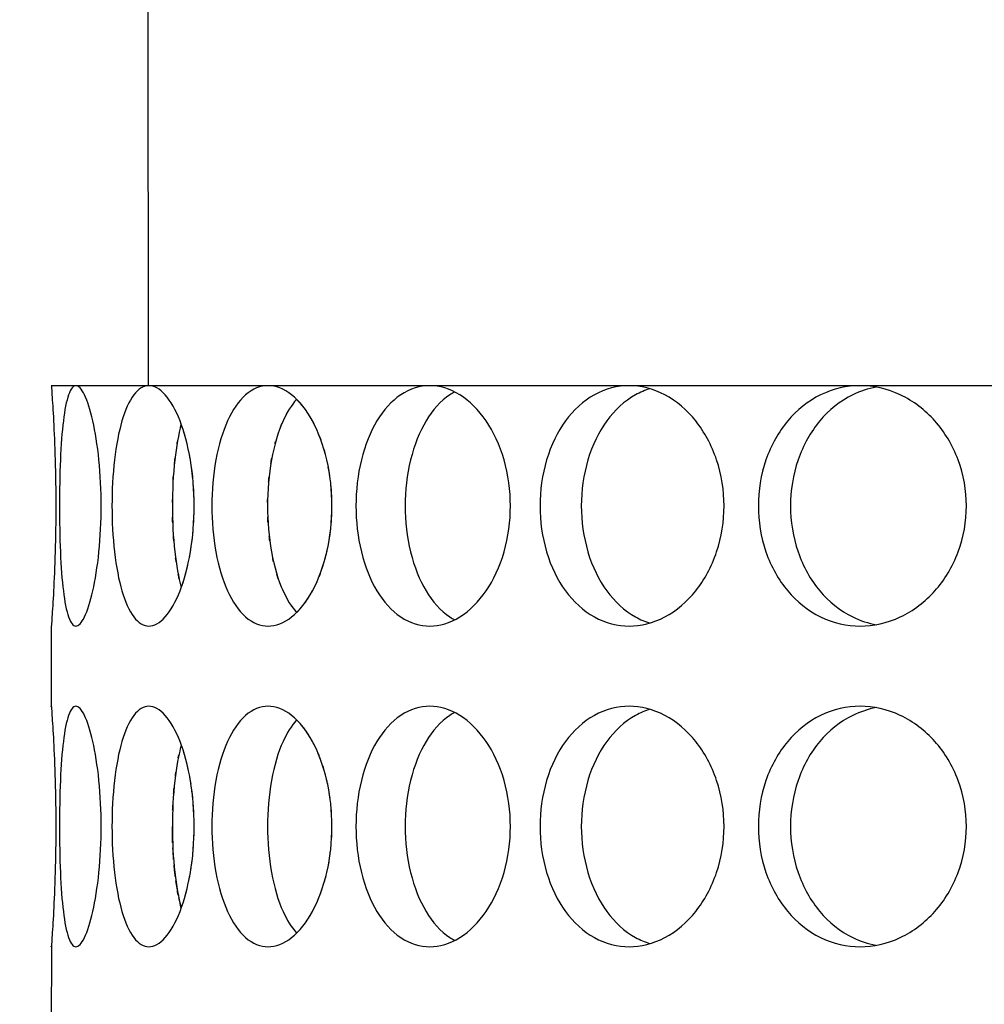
# Model space of a CAD drawing. Header units: millimetres. Extents: x 18 to 610, y -123 to 280.
# Tile 33 of 87: x 168.25 to 171.26, y 117.56 to 120.63. Entities that reach past the tile are written whole.
import ezdxf

# ---------------------------------------------------------------- set-up
doc = ezdxf.new("R2010")
doc.units = ezdxf.units.MM
doc.linetypes.add('SOLID', pattern=[0])
doc.styles.add('Arial', font='Arial.ttf', dxfattribs={"height": 5})
doc.dimstyles.get("Standard").update_dxf_attribs({"dimtxt": 5, "dimasz": 5, "dimexe": 0.18, "dimexo": 0.0625, "dimgap": 0.09, "dimtad": 0, "dimtih": 1, "dimtoh": 1, "dimdec": 4, "dimzin": 0, "dimdsep": 46, "dimtxsty": 'Arial', "dimcen": 0.09, "dimadec": 0, "dimazin": 0, "dimtfac": 1, "dimtdec": 4, "dimtofl": 0, "dimtmove": 0, "dimatfit": 3, "dimfxl": 0, "dimtolj": 1, "dimtzin": 0, "dimarcsym": 0})

# ---------------------------------------------------------------- blocks, each defined once
blk = doc.blocks.new('*D12')
at = {"color": 0, "lineweight": -2}
for p, q in [((161.3974, 270.3856), (53.8673, 270.3856)), ((55.2673, 59.0856), (55.2673, 265.3856)), ((173.3974, 54.0856), (53.8673, 54.0856))]:
    blk.add_line(p, q, dxfattribs=at)
at = {"color": 0}
for points in [[(56.1006, 265.3856), (54.4339, 265.3856), (55.2673, 270.3856)], [(54.4339, 59.0856), (56.1006, 59.0856), (55.2673, 54.0856)]]:
    blk.add_solid(points, dxfattribs=at)
at = {"layer": 'Defpoints', "color": 0}
for p in [(55.2673, 270.3856), (161.3974, 270.3856), (173.3974, 54.0856)]:
    blk.add_point(p, dxfattribs=at)
at = {"color": 0, "lineweight": 9, "insert": (50.2148, 162.2356), "char_height": 5, "attachment_point": 5, "rotation": 90, "style": 'Arial'}
blk.add_mtext('\\A1;216.3', dxfattribs=at)
blk = doc.blocks.new('BlockOfViews_6')
at = {"linetype": 'SOLID', "lineweight": 30}
for p, q in [((168.6474, 121.3856, 35.475), (168.65, 119.4856, 35.6321)), ((168.3474, 118.7356, 35.4741), (168.3477, 118.7356, 35.4741)), ((168.3474, 118.7356, 35.4741), (168.3474, 118.4856, 35.4705)), ((168.3475, 117.7359, 35.46), (168.3474, 117.4856, 35.4705))]:
    blk.add_line(p, q, dxfattribs=at)
at = {"linetype": 'SOLID', "lineweight": 30, "extrusion": (0, 0, -1)}
blk.add_circle((-173.3974, 121.7856, -101.725), 39, dxfattribs=at)
at = {"linetype": 'SOLID', "lineweight": 30}
blk.add_circle((173.3974, 121.7856, 99.225), 36.115, dxfattribs=at)
at = {"linetype": 'SOLID', "lineweight": 9, "extrusion": (0, 0, -1)}
blk.add_arc((-173.3974, 121.7856, -99.225), 37.59, 265, 175, dxfattribs=at)
at = {"linetype": 'SOLID', "lineweight": 30, "extrusion": (0, 0, -1)}
blk.add_arc((-173.3974, 121.7856, -56.71), 27.1, 119.86988, 60.13012, dxfattribs=at)
at = {"linetype": 'SOLID', "lineweight": 30, "extrusion": (0, -1, 0)}
for start, end in [(170, 180), (160, 170), (150, 160), (140, 150), (130, 140), (120, 130), (110, 120)]:
    blk.add_arc((173.3974, 35.475, -119.4856), 5.05, start, end, dxfattribs=at)
at = {"linetype": 'SOLID', "lineweight": 30}
for points, knots in [([(168.3474, 119.4856, 35.475), (168.3474, 119.4856, 35.5221), (168.3482, 119.4762, 35.5723), (168.3508, 119.4379, 35.6647), (168.3527, 119.4091, 35.7069), (168.3562, 119.3425, 35.7735), (168.358, 119.3003, 35.8023), (168.3607, 119.208, 35.8406), (168.3614, 119.1577, 35.85), (168.3614, 119.0635, 35.85), (168.3607, 119.0133, 35.8406), (168.358, 118.9209, 35.8023), (168.3562, 118.8787, 35.7735), (168.3527, 118.8122, 35.7069), (168.3508, 118.7833, 35.6647), (168.3482, 118.745, 35.5723), (168.3474, 118.7356, 35.5221), (168.3474, 118.7356, 35.4747), (168.3474, 118.7356, 35.4744), (168.3474, 118.7356, 35.4741)], [0.565253, 0.565253, 0.565253, 0.565253, 0.706567, 0.706567, 0.84788, 0.84788, 0.989193, 0.989193, 1.130507, 1.130507, 1.27182, 1.27182, 1.413133, 1.413133, 1.554447, 1.554447, 1.69576, 1.69576, 1.69671, 1.69671, 1.69671, 1.69671]), ([(168.4242, 119.4856, 36.3519), (168.4323, 119.4856, 36.3983), (168.4418, 119.4762, 36.4477), (168.4604, 119.4379, 36.5382), (168.4696, 119.4091, 36.5794), (168.4846, 119.3425, 36.6443), (168.4914, 119.3003, 36.6724), (168.5007, 119.208, 36.7097), (168.503, 119.1577, 36.7188), (168.503, 119.0635, 36.7188), (168.5007, 119.0133, 36.7097), (168.4914, 118.9209, 36.6724), (168.4846, 118.8787, 36.6443), (168.4696, 118.8122, 36.5794), (168.4604, 118.7833, 36.5382), (168.4418, 118.745, 36.4477), (168.4323, 118.7356, 36.3983), (168.416, 118.7356, 36.3055), (168.408, 118.745, 36.2559), (168.3945, 118.7833, 36.1645), (168.389, 118.8122, 36.1227), (168.3809, 118.8787, 36.0565), (168.3777, 118.9209, 36.0278), (168.3737, 119.0133, 35.9896), (168.3728, 119.0635, 35.9802), (168.3728, 119.1106, 35.9802), (168.3728, 119.1577, 35.9802), (168.3737, 119.208, 35.9896), (168.3777, 119.3003, 36.0278), (168.3809, 119.3425, 36.0565), (168.389, 119.4091, 36.1227), (168.3945, 119.4379, 36.1645), (168.408, 119.4762, 36.2559), (168.416, 119.4856, 36.3055), (168.4242, 119.4856, 36.3519)], [0.565253, 0.565253, 0.565253, 0.565253, 0.706567, 0.706567, 0.84788, 0.84788, 0.989193, 0.989193, 1.130507, 1.130507, 1.27182, 1.27182, 1.413133, 1.413133, 1.554447, 1.554447, 1.69576, 1.69576, 1.837073, 1.837073, 1.978386, 1.978386, 2.1197, 2.1197, 2.261013, 2.261013, 2.261013, 2.402327, 2.402327, 2.54364, 2.54364, 2.684953, 2.684953, 2.826266, 2.826266, 2.826266, 2.826266]), ([(168.652, 119.4856, 37.2022), (168.6681, 119.4856, 37.2465), (168.686, 119.4762, 37.2934), (168.72, 119.4379, 37.3793), (168.7362, 119.4091, 37.4183), (168.7623, 119.3425, 37.4797), (168.7739, 119.3003, 37.5062), (168.7894, 119.208, 37.5412), (168.7933, 119.1577, 37.5498), (168.7933, 119.0635, 37.5498), (168.7894, 119.0133, 37.5412), (168.7739, 118.9209, 37.5062), (168.7623, 118.8787, 37.4797), (168.7362, 118.8122, 37.4183), (168.72, 118.7833, 37.3793), (168.686, 118.745, 37.2934), (168.6681, 118.7356, 37.2465), (168.6359, 118.7356, 37.1579), (168.6194, 118.745, 37.1105), (168.5903, 118.7833, 37.0228), (168.5776, 118.8122, 36.9825), (168.5581, 118.8787, 36.9188), (168.55, 118.9209, 36.891), (168.5394, 119.0133, 36.8542), (168.5368, 119.0635, 36.8451), (168.5368, 119.1106, 36.8451), (168.5368, 119.1577, 36.8451), (168.5394, 119.208, 36.8542), (168.55, 119.3003, 36.891), (168.5581, 119.3425, 36.9188), (168.5776, 119.4091, 36.9825), (168.5903, 119.4379, 37.0228), (168.6194, 119.4762, 37.1105), (168.6359, 119.4856, 37.1579), (168.652, 119.4856, 37.2022)], [0.565253, 0.565253, 0.565253, 0.565253, 0.706567, 0.706567, 0.84788, 0.84788, 0.989193, 0.989193, 1.130507, 1.130507, 1.27182, 1.27182, 1.413133, 1.413133, 1.554447, 1.554447, 1.69576, 1.69576, 1.837073, 1.837073, 1.978386, 1.978386, 2.1197, 2.1197, 2.261013, 2.261013, 2.261013, 2.402327, 2.402327, 2.54364, 2.54364, 2.684953, 2.684953, 2.826266, 2.826266, 2.826266, 2.826266]), ([(169.024, 119.4856, 38), (169.0476, 119.4856, 38.0408), (169.0733, 119.4762, 38.0839), (169.1218, 119.4379, 38.1626), (169.1445, 119.4091, 38.1982), (169.1808, 119.3425, 38.2541), (169.1968, 119.3003, 38.2782), (169.2182, 119.208, 38.31), (169.2236, 119.1577, 38.3178), (169.2236, 119.0635, 38.3178), (169.2182, 119.0133, 38.31), (169.1968, 118.9209, 38.2782), (169.1808, 118.8787, 38.2541), (169.1445, 118.8122, 38.1982), (169.1218, 118.7833, 38.1626), (169.0733, 118.745, 38.0839), (169.0476, 118.7356, 38.0408), (169.0005, 118.7356, 37.9592), (168.976, 118.745, 37.9153), (168.9321, 118.7833, 37.834), (168.9126, 118.8122, 37.7966), (168.8823, 118.8787, 37.7372), (168.8695, 118.9209, 37.7113), (168.8527, 119.0133, 37.6768), (168.8486, 119.0635, 37.6683), (168.8486, 119.1106, 37.6683), (168.8486, 119.1577, 37.6683), (168.8527, 119.208, 37.6768), (168.8695, 119.3003, 37.7113), (168.8823, 119.3425, 37.7372), (168.9126, 119.4091, 37.7966), (168.9321, 119.4379, 37.834), (168.976, 119.4762, 37.9153), (169.0005, 119.4856, 37.9592), (169.024, 119.4856, 38)], [0.565253, 0.565253, 0.565253, 0.565253, 0.706567, 0.706567, 0.84788, 0.84788, 0.989193, 0.989193, 1.130507, 1.130507, 1.27182, 1.27182, 1.413133, 1.413133, 1.554447, 1.554447, 1.69576, 1.69576, 1.837073, 1.837073, 1.978386, 1.978386, 2.1197, 2.1197, 2.261013, 2.261013, 2.261013, 2.402327, 2.402327, 2.54364, 2.54364, 2.684953, 2.684953, 2.826266, 2.826266, 2.826266, 2.826266]), ([(169.5289, 119.4856, 38.7211), (169.5592, 119.4856, 38.7572), (169.592, 119.4762, 38.7952), (169.6534, 119.4379, 38.8643), (169.682, 119.4091, 38.8954), (169.7274, 119.3425, 38.9441), (169.7474, 119.3003, 38.965), (169.774, 119.208, 38.9926), (169.7806, 119.1577, 38.9994), (169.7806, 119.0635, 38.9994), (169.774, 119.0133, 38.9926), (169.7474, 118.9209, 38.965), (169.7274, 118.8787, 38.9441), (169.682, 118.8122, 38.8954), (169.6534, 118.7833, 38.8643), (169.592, 118.745, 38.7952), (169.5592, 118.7356, 38.7572), (169.4986, 118.7356, 38.685), (169.4669, 118.745, 38.6461), (169.4095, 118.7833, 38.5736), (169.3839, 118.8122, 38.5401), (169.3437, 118.8787, 38.4869), (169.3266, 118.9209, 38.4635), (169.304, 119.0133, 38.4325), (169.2985, 119.0635, 38.4249), (169.2985, 119.1106, 38.4249), (169.2985, 119.1577, 38.4249), (169.304, 119.208, 38.4325), (169.3266, 119.3003, 38.4635), (169.3437, 119.3425, 38.4869), (169.3839, 119.4091, 38.5401), (169.4095, 119.4379, 38.5736), (169.4669, 119.4762, 38.6461), (169.4986, 119.4856, 38.685), (169.5289, 119.4856, 38.7211)], [0.565253, 0.565253, 0.565253, 0.565253, 0.706567, 0.706567, 0.84788, 0.84788, 0.989193, 0.989193, 1.130507, 1.130507, 1.27182, 1.27182, 1.413133, 1.413133, 1.554447, 1.554447, 1.69576, 1.69576, 1.837073, 1.837073, 1.978386, 1.978386, 2.1197, 2.1197, 2.261013, 2.261013, 2.261013, 2.402327, 2.402327, 2.54364, 2.54364, 2.684953, 2.684953, 2.826266, 2.826266, 2.826266, 2.826266]), ([(170.1514, 119.4856, 39.3435), (170.1874, 119.4856, 39.3738), (170.2264, 119.4762, 39.4055), (170.2989, 119.4379, 39.4629), (170.3323, 119.4091, 39.4886), (170.3856, 119.3425, 39.5287), (170.4089, 119.3003, 39.5458), (170.4399, 119.208, 39.5684), (170.4476, 119.1577, 39.5739), (170.4476, 119.0635, 39.5739), (170.4399, 119.0133, 39.5684), (170.4089, 118.9209, 39.5458), (170.3856, 118.8787, 39.5287), (170.3323, 118.8122, 39.4886), (170.2989, 118.7833, 39.4629), (170.2264, 118.745, 39.4055), (170.1874, 118.7356, 39.3738), (170.1153, 118.7356, 39.3133), (170.0773, 118.745, 39.2804), (170.0082, 118.7833, 39.219), (169.9771, 118.8122, 39.1905), (169.9283, 118.8787, 39.145), (169.9074, 118.9209, 39.125), (169.8798, 119.0133, 39.0984), (169.8731, 119.0635, 39.0918), (169.8731, 119.1106, 39.0918), (169.8731, 119.1577, 39.0918), (169.8798, 119.208, 39.0984), (169.9074, 119.3003, 39.125), (169.9283, 119.3425, 39.145), (169.9771, 119.4091, 39.1905), (170.0082, 119.4379, 39.219), (170.0773, 119.4762, 39.2804), (170.1153, 119.4856, 39.3133), (170.1514, 119.4856, 39.3435)], [0.565253, 0.565253, 0.565253, 0.565253, 0.706567, 0.706567, 0.84788, 0.84788, 0.989193, 0.989193, 1.130507, 1.130507, 1.27182, 1.27182, 1.413133, 1.413133, 1.554447, 1.554447, 1.69576, 1.69576, 1.837073, 1.837073, 1.978386, 1.978386, 2.1197, 2.1197, 2.261013, 2.261013, 2.261013, 2.402327, 2.402327, 2.54364, 2.54364, 2.684953, 2.684953, 2.826266, 2.826266, 2.826266, 2.826266]), ([(170.8724, 119.4856, 39.8484), (170.9132, 119.4856, 39.872), (170.9571, 119.4762, 39.8965), (171.0384, 119.4379, 39.9404), (171.0759, 119.4091, 39.9599), (171.1353, 119.3425, 39.9901), (171.1612, 119.3003, 40.0029), (171.1956, 119.208, 40.0198), (171.2042, 119.1577, 40.0239), (171.2042, 119.0635, 40.0239), (171.1956, 119.0133, 40.0198), (171.1612, 118.9209, 40.0029), (171.1353, 118.8787, 39.9901), (171.0759, 118.8122, 39.9599), (171.0384, 118.7833, 39.9404), (170.9571, 118.745, 39.8965), (170.9132, 118.7356, 39.872), (170.8316, 118.7356, 39.8249), (170.7885, 118.745, 39.7991), (170.7098, 118.7833, 39.7507), (170.6742, 118.8122, 39.728), (170.6183, 118.8787, 39.6917), (170.5943, 118.9209, 39.6756), (170.5624, 119.0133, 39.6542), (170.5546, 119.0635, 39.6489), (170.5546, 119.1106, 39.6489), (170.5546, 119.1577, 39.6489), (170.5624, 119.208, 39.6542), (170.5943, 119.3003, 39.6756), (170.6183, 119.3425, 39.6917), (170.6742, 119.4091, 39.728), (170.7098, 119.4379, 39.7507), (170.7885, 119.4762, 39.7991), (170.8316, 119.4856, 39.8249), (170.8724, 119.4856, 39.8484)], [0.565253, 0.565253, 0.565253, 0.565253, 0.706567, 0.706567, 0.84788, 0.84788, 0.989193, 0.989193, 1.130507, 1.130507, 1.27182, 1.27182, 1.413133, 1.413133, 1.554447, 1.554447, 1.69576, 1.69576, 1.837073, 1.837073, 1.978386, 1.978386, 2.1197, 2.1197, 2.261013, 2.261013, 2.261013, 2.402327, 2.402327, 2.54364, 2.54364, 2.684953, 2.684953, 2.826266, 2.826266, 2.826266, 2.826266]), ([(169.6061, 119.4659, 38.4996), (169.6011, 119.4632, 38.4934), (169.5963, 119.4603, 38.4873), (169.5628, 119.4379, 38.4449), (169.5372, 119.4091, 38.4114), (169.4972, 119.3425, 38.3581), (169.4802, 119.3003, 38.3347), (169.4577, 119.208, 38.3036), (169.4522, 119.1577, 38.2959), (169.4522, 119.1106, 38.2959), (169.4522, 119.0635, 38.2959), (169.4577, 119.0133, 38.3036), (169.4802, 118.9209, 38.3347), (169.4972, 118.8787, 38.3581), (169.5372, 118.8122, 38.4114), (169.5628, 118.7833, 38.4449), (169.5965, 118.7608, 38.4876), (169.6017, 118.7577, 38.4941), (169.6069, 118.7549, 38.5006)], [1.8135222, 1.8135222, 1.8135222, 1.8135222, 1.8371343, 1.8371343, 1.9784523, 1.9784523, 2.1197704, 2.1197704, 2.2610885, 2.2610885, 2.2610885, 2.4024066, 2.4024066, 2.5437248, 2.5437248, 2.6850427, 2.6850427, 2.7099349, 2.7099349, 2.7099349, 2.7099349]), ([(170.2164, 119.4762, 39.1361), (170.2011, 119.4716, 39.1228), (170.1859, 119.4651, 39.1094), (170.1368, 119.4379, 39.0657), (170.1058, 119.4091, 39.0371), (170.0571, 119.3425, 38.9915), (170.0363, 119.3003, 38.9715), (170.0087, 119.208, 38.9448), (170.002, 119.1577, 38.9382), (170.002, 119.1106, 38.9382), (170.002, 119.0635, 38.9382), (170.0087, 119.0133, 38.9448), (170.0363, 118.9209, 38.9715), (170.0571, 118.8787, 38.9915), (170.1058, 118.8122, 39.0371), (170.1368, 118.7833, 39.0657), (170.1861, 118.756, 39.1096), (170.2015, 118.7495, 39.1231), (170.2171, 118.7448, 39.1367)], [1.7774996, 1.7774996, 1.7774996, 1.7774996, 1.8371343, 1.8371343, 1.9784523, 1.9784523, 2.1197704, 2.1197704, 2.2610885, 2.2610885, 2.2610885, 2.4024066, 2.4024066, 2.5437248, 2.5437248, 2.6850427, 2.6850427, 2.7455136, 2.7455136, 2.7455136, 2.7455136]), ([(170.9224, 119.4811, 39.6459), (170.8975, 119.4766, 39.6312), (170.8727, 119.4685, 39.6161), (170.8099, 119.4379, 39.5773), (170.7743, 119.4091, 39.5546), (170.7185, 119.3425, 39.5181), (170.6945, 119.3003, 39.502), (170.6627, 119.208, 39.4805), (170.6549, 119.1577, 39.4752), (170.6549, 119.1106, 39.4752), (170.6549, 119.0635, 39.4752), (170.6627, 119.0133, 39.4805), (170.6945, 118.9209, 39.502), (170.7185, 118.8787, 39.5181), (170.7743, 118.8122, 39.5546), (170.8099, 118.7833, 39.5773), (170.8731, 118.7525, 39.6164), (170.8985, 118.7444, 39.6318), (170.9239, 118.7399, 39.6468)], [1.75271, 1.75271, 1.75271, 1.75271, 1.837134, 1.837134, 1.978452, 1.978452, 2.11977, 2.11977, 2.261089, 2.261089, 2.261089, 2.402407, 2.402407, 2.543725, 2.543725, 2.685043, 2.685043, 2.771097, 2.771097, 2.771097, 2.771097]), ([(169.113, 119.4429, 37.7479), (169.0969, 119.4249, 37.7175), (169.0826, 119.4016, 37.6898), (169.0558, 119.3425, 37.637), (169.0431, 119.3003, 37.611), (169.0263, 119.208, 37.5765), (169.0223, 119.1577, 37.568), (169.0223, 119.1106, 37.568), (169.0223, 119.0635, 37.568), (169.0263, 119.0133, 37.5765), (169.0431, 118.9209, 37.611), (169.0558, 118.8787, 37.637), (169.0827, 118.8194, 37.69), (169.0971, 118.796, 37.7179), (169.1133, 118.778, 37.7485)], [1.8687218, 1.8687218, 1.8687218, 1.8687218, 1.9784523, 1.9784523, 2.1197704, 2.1197704, 2.2610885, 2.2610885, 2.2610885, 2.4024066, 2.4024066, 2.5437248, 2.5437248, 2.6542435, 2.6542435, 2.6542435, 2.6542435]), ([(169.1736, 119.3542, 32.7071), (169.17, 119.3617, 32.7125), (169.1664, 119.3689, 32.7181), (169.1575, 119.3852, 32.7317), (169.152, 119.3942, 32.7402), (169.1463, 119.4028, 32.7492)], [1.38401883, 1.38401883, 1.38401883, 1.38401883, 1.41313336, 1.41313336, 1.45299132, 1.45299132, 1.45299132, 1.45299132]), ([(168.753, 119.365, 36.8722), (168.7447, 119.3336, 36.8444), (168.7378, 119.2955, 36.8205), (168.7278, 119.208, 36.7856), (168.7253, 119.1577, 36.7765), (168.7253, 119.1106, 36.7765), (168.7253, 119.0635, 36.7765), (168.7278, 119.0133, 36.7856), (168.7378, 118.9258, 36.8205), (168.7447, 118.8877, 36.8444), (168.753, 118.8564, 36.8721)], [1.9933527, 1.9933527, 1.9933527, 1.9933527, 2.1197704, 2.1197704, 2.2610885, 2.2610885, 2.2610885, 2.4024066, 2.4024066, 2.5286352, 2.5286352, 2.5286352, 2.5286352]), ([(168.7818, 119.2533, 33.426), (168.7818, 119.2536, 33.4261), (168.7817, 119.2539, 33.4262), (168.7797, 119.2658, 33.4307), (168.7775, 119.2772, 33.4357), (168.7751, 119.2883, 33.4412)], [1.27095528, 1.27095528, 1.27095528, 1.27095528, 1.27181996, 1.27181996, 1.30748716, 1.30748716, 1.30748716, 1.30748716]), ([(169.2077, 119.2533, 32.6556), (169.2077, 119.2536, 32.6557), (169.2076, 119.2539, 32.6558), (169.2048, 119.2658, 32.6599), (169.2018, 119.2772, 32.6644), (169.1985, 119.2883, 32.6694)], [1.27091548, 1.27091548, 1.27091548, 1.27091548, 1.27181996, 1.27181996, 1.30744968, 1.30744968, 1.30744968, 1.30744968]), ([(168.7319, 119.243, 34.1502), (168.7323, 119.2468, 34.1489), (168.7327, 119.2505, 34.1475), (168.7333, 119.256, 34.1453), (168.7335, 119.2578, 34.1445), (168.7337, 119.2597, 34.1437)], [0.13004485, 0.13004485, 0.13004485, 0.13004485, 0.14131812, 0.14131812, 0.1469531, 0.1469531, 0.1469531, 0.1469531]), ([(169.0328, 119.2431, 33.3602), (169.0334, 119.2468, 33.3589), (169.0341, 119.2505, 33.3576), (169.0351, 119.256, 33.3555), (169.0354, 119.2579, 33.3548), (169.0358, 119.2597, 33.3541)], [0.13008026, 0.13008026, 0.13008026, 0.13008026, 0.14131812, 0.14131812, 0.14700038, 0.14700038, 0.14700038, 0.14700038]), ([(168.7919, 119.0592, 33.4034), (168.7929, 119.0765, 33.4012), (168.7933, 119.0938, 33.4002), (168.7933, 119.1126, 33.4002), (168.7933, 119.1145, 33.4002), (168.7933, 119.1165, 33.4002)], [1.07997382, 1.07997382, 1.07997382, 1.07997382, 1.13050657, 1.13050657, 1.13636571, 1.13636571, 1.13636571, 1.13636571]), ([(169.2216, 119.0592, 32.6352), (169.2229, 119.0765, 32.6332), (169.2236, 119.0938, 32.6322), (169.2236, 119.1126, 32.6322), (169.2236, 119.1145, 32.6322), (169.2236, 119.1165, 32.6323)], [1.07997997, 1.07997997, 1.07997997, 1.07997997, 1.13050657, 1.13050657, 1.13636538, 1.13636538, 1.13636538, 1.13636538]), ([(168.7775, 118.9446, 33.4357), (168.779, 118.952, 33.4323), (168.7804, 118.9595, 33.4292), (168.7824, 118.9715, 33.4246), (168.7831, 118.9759, 33.4231), (168.7838, 118.9804, 33.4215)], [0.96587486, 0.96587486, 0.96587486, 0.96587486, 0.98919318, 0.98919318, 1.00268242, 1.00268242, 1.00268242, 1.00268242]), ([(169.2018, 118.9446, 32.6644), (169.2039, 118.952, 32.6614), (169.2058, 118.9595, 32.6585), (169.2086, 118.9715, 32.6544), (169.2095, 118.976, 32.6529), (169.2105, 118.9805, 32.6516)], [0.96591107, 0.96591107, 0.96591107, 0.96591107, 0.98919318, 0.98919318, 1.00271687, 1.00271687, 1.00271687, 1.00271687]), ([(169.1572, 118.8359, 32.7322), (169.159, 118.839, 32.7294), (169.1609, 118.8422, 32.7266), (169.1678, 118.8549, 32.7159), (169.1728, 118.8651, 32.7082), (169.1776, 118.8758, 32.701)], [0.83411914, 0.83411914, 0.83411914, 0.83411914, 0.84787978, 0.84787978, 0.88806019, 0.88806019, 0.88806019, 0.88806019]), ([(169.073, 118.841, 33.2792), (169.0723, 118.8425, 33.2806), (169.0716, 118.844, 33.2819), (169.0703, 118.8468, 33.2845), (169.0697, 118.8482, 33.2857), (169.069, 118.8497, 33.287)], [1.97208896, 1.97208896, 1.97208896, 1.97208896, 1.97845228, 1.97845228, 1.98432512, 1.98432512, 1.98432512, 1.98432512]), ([(168.3475, 118.4841, 35.4415), (168.3475, 118.4851, 35.4528), (168.3474, 118.4856, 35.464), (168.3474, 118.4856, 35.5221), (168.3482, 118.4762, 35.5723), (168.3508, 118.4379, 35.6647), (168.3527, 118.4091, 35.7069), (168.3562, 118.3425, 35.7735), (168.358, 118.3003, 35.8023), (168.3607, 118.208, 35.8406), (168.3614, 118.1577, 35.85), (168.3614, 118.0635, 35.85), (168.3607, 118.0133, 35.8406), (168.358, 117.9209, 35.8023), (168.3562, 117.8787, 35.7735), (168.3527, 117.8122, 35.7069), (168.3508, 117.7833, 35.6647), (168.3482, 117.745, 35.5723), (168.3474, 117.7356, 35.5221), (168.3474, 117.7356, 35.4644), (168.3475, 117.7361, 35.4537), (168.3475, 117.737, 35.4429)], [0.532154, 0.532154, 0.532154, 0.532154, 0.565253, 0.565253, 0.706567, 0.706567, 0.84788, 0.84788, 0.989193, 0.989193, 1.130507, 1.130507, 1.27182, 1.27182, 1.413133, 1.413133, 1.554447, 1.554447, 1.69576, 1.69576, 1.727433, 1.727433, 1.727433, 1.727433]), ([(168.3728, 118.1106, 35.9802), (168.3728, 118.1577, 35.9802), (168.3737, 118.208, 35.9896), (168.3777, 118.3003, 36.0278), (168.3809, 118.3425, 36.0565), (168.389, 118.4091, 36.1227), (168.3945, 118.4379, 36.1645), (168.408, 118.4762, 36.2559), (168.416, 118.4856, 36.3055), (168.4323, 118.4856, 36.3983), (168.4418, 118.4762, 36.4477), (168.4604, 118.4379, 36.5382), (168.4696, 118.4091, 36.5794), (168.4846, 118.3425, 36.6443), (168.4914, 118.3003, 36.6724), (168.5007, 118.208, 36.7097), (168.503, 118.1577, 36.7188), (168.503, 118.0635, 36.7188), (168.5007, 118.0133, 36.7097), (168.4914, 117.9209, 36.6724), (168.4846, 117.8787, 36.6443), (168.4696, 117.8122, 36.5794), (168.4604, 117.7833, 36.5382), (168.4418, 117.745, 36.4477), (168.4323, 117.7356, 36.3983), (168.416, 117.7356, 36.3055), (168.408, 117.745, 36.2559), (168.3945, 117.7833, 36.1645), (168.389, 117.8122, 36.1227), (168.3809, 117.8787, 36.0565), (168.3777, 117.9209, 36.0278), (168.3737, 118.0133, 35.9896), (168.3728, 118.0635, 35.9802), (168.3728, 118.1106, 35.9802)], [0, 0, 0, 0, 0.141313, 0.141313, 0.282627, 0.282627, 0.42394, 0.42394, 0.565253, 0.565253, 0.706567, 0.706567, 0.84788, 0.84788, 0.989193, 0.989193, 1.130507, 1.130507, 1.27182, 1.27182, 1.413133, 1.413133, 1.554447, 1.554447, 1.69576, 1.69576, 1.837073, 1.837073, 1.978386, 1.978386, 2.1197, 2.1197, 2.261013, 2.261013, 2.261013, 2.261013]), ([(168.5368, 118.1106, 36.8451), (168.5368, 118.1577, 36.8451), (168.5394, 118.208, 36.8542), (168.55, 118.3003, 36.891), (168.5581, 118.3425, 36.9188), (168.5776, 118.4091, 36.9825), (168.5903, 118.4379, 37.0228), (168.6194, 118.4762, 37.1105), (168.6359, 118.4856, 37.1579), (168.6681, 118.4856, 37.2465), (168.686, 118.4762, 37.2934), (168.72, 118.4379, 37.3793), (168.7362, 118.4091, 37.4183), (168.7623, 118.3425, 37.4797), (168.7739, 118.3003, 37.5062), (168.7894, 118.208, 37.5412), (168.7933, 118.1577, 37.5498), (168.7933, 118.0635, 37.5498), (168.7894, 118.0133, 37.5412), (168.7739, 117.9209, 37.5062), (168.7623, 117.8787, 37.4797), (168.7362, 117.8122, 37.4183), (168.72, 117.7833, 37.3793), (168.686, 117.745, 37.2934), (168.6681, 117.7356, 37.2465), (168.6359, 117.7356, 37.1579), (168.6194, 117.745, 37.1105), (168.5903, 117.7833, 37.0228), (168.5776, 117.8122, 36.9825), (168.5581, 117.8787, 36.9188), (168.55, 117.9209, 36.891), (168.5394, 118.0133, 36.8542), (168.5368, 118.0635, 36.8451), (168.5368, 118.1106, 36.8451)], [0, 0, 0, 0, 0.141313, 0.141313, 0.282627, 0.282627, 0.42394, 0.42394, 0.565253, 0.565253, 0.706567, 0.706567, 0.84788, 0.84788, 0.989193, 0.989193, 1.130507, 1.130507, 1.27182, 1.27182, 1.413133, 1.413133, 1.554447, 1.554447, 1.69576, 1.69576, 1.837073, 1.837073, 1.978386, 1.978386, 2.1197, 2.1197, 2.261013, 2.261013, 2.261013, 2.261013]), ([(168.8486, 118.1106, 37.6683), (168.8486, 118.1577, 37.6683), (168.8527, 118.208, 37.6768), (168.8695, 118.3003, 37.7113), (168.8823, 118.3425, 37.7372), (168.9126, 118.4091, 37.7966), (168.9321, 118.4379, 37.834), (168.976, 118.4762, 37.9153), (169.0005, 118.4856, 37.9592), (169.0476, 118.4856, 38.0408), (169.0733, 118.4762, 38.0839), (169.1218, 118.4379, 38.1626), (169.1445, 118.4091, 38.1982), (169.1808, 118.3425, 38.2541), (169.1968, 118.3003, 38.2782), (169.2182, 118.208, 38.31), (169.2236, 118.1577, 38.3178), (169.2236, 118.0635, 38.3178), (169.2182, 118.0133, 38.31), (169.1968, 117.9209, 38.2782), (169.1808, 117.8787, 38.2541), (169.1445, 117.8122, 38.1982), (169.1218, 117.7833, 38.1626), (169.0733, 117.745, 38.0839), (169.0476, 117.7356, 38.0408), (169.0005, 117.7356, 37.9592), (168.976, 117.745, 37.9153), (168.9321, 117.7833, 37.834), (168.9126, 117.8122, 37.7966), (168.8823, 117.8787, 37.7372), (168.8695, 117.9209, 37.7113), (168.8527, 118.0133, 37.6768), (168.8486, 118.0635, 37.6683), (168.8486, 118.1106, 37.6683)], [0, 0, 0, 0, 0.141313, 0.141313, 0.282627, 0.282627, 0.42394, 0.42394, 0.565253, 0.565253, 0.706567, 0.706567, 0.84788, 0.84788, 0.989193, 0.989193, 1.130507, 1.130507, 1.27182, 1.27182, 1.413133, 1.413133, 1.554447, 1.554447, 1.69576, 1.69576, 1.837073, 1.837073, 1.978386, 1.978386, 2.1197, 2.1197, 2.261013, 2.261013, 2.261013, 2.261013]), ([(169.2985, 118.1106, 38.4249), (169.2985, 118.1577, 38.4249), (169.304, 118.208, 38.4325), (169.3266, 118.3003, 38.4635), (169.3437, 118.3425, 38.4869), (169.3839, 118.4091, 38.5401), (169.4095, 118.4379, 38.5736), (169.4669, 118.4762, 38.6461), (169.4986, 118.4856, 38.685), (169.5592, 118.4856, 38.7572), (169.592, 118.4762, 38.7952), (169.6534, 118.4379, 38.8643), (169.682, 118.4091, 38.8954), (169.7274, 118.3425, 38.9441), (169.7474, 118.3003, 38.965), (169.774, 118.208, 38.9926), (169.7806, 118.1577, 38.9994), (169.7806, 118.0635, 38.9994), (169.774, 118.0133, 38.9926), (169.7474, 117.9209, 38.965), (169.7274, 117.8787, 38.9441), (169.682, 117.8122, 38.8954), (169.6534, 117.7833, 38.8643), (169.592, 117.745, 38.7952), (169.5592, 117.7356, 38.7572), (169.4986, 117.7356, 38.685), (169.4669, 117.745, 38.6461), (169.4095, 117.7833, 38.5736), (169.3839, 117.8122, 38.5401), (169.3437, 117.8787, 38.4869), (169.3266, 117.9209, 38.4635), (169.304, 118.0133, 38.4325), (169.2985, 118.0635, 38.4249), (169.2985, 118.1106, 38.4249)], [0, 0, 0, 0, 0.141313, 0.141313, 0.282627, 0.282627, 0.42394, 0.42394, 0.565253, 0.565253, 0.706567, 0.706567, 0.84788, 0.84788, 0.989193, 0.989193, 1.130507, 1.130507, 1.27182, 1.27182, 1.413133, 1.413133, 1.554447, 1.554447, 1.69576, 1.69576, 1.837073, 1.837073, 1.978386, 1.978386, 2.1197, 2.1197, 2.261013, 2.261013, 2.261013, 2.261013]), ([(169.8731, 118.1106, 39.0918), (169.8731, 118.1577, 39.0918), (169.8798, 118.208, 39.0984), (169.9074, 118.3003, 39.125), (169.9283, 118.3425, 39.145), (169.9771, 118.4091, 39.1905), (170.0082, 118.4379, 39.219), (170.0773, 118.4762, 39.2804), (170.1153, 118.4856, 39.3133), (170.1874, 118.4856, 39.3738), (170.2264, 118.4762, 39.4055), (170.2989, 118.4379, 39.4629), (170.3323, 118.4091, 39.4886), (170.3856, 118.3425, 39.5287), (170.4089, 118.3003, 39.5458), (170.4399, 118.208, 39.5684), (170.4476, 118.1577, 39.5739), (170.4476, 118.0635, 39.5739), (170.4399, 118.0133, 39.5684), (170.4089, 117.9209, 39.5458), (170.3856, 117.8787, 39.5287), (170.3323, 117.8122, 39.4886), (170.2989, 117.7833, 39.4629), (170.2264, 117.745, 39.4055), (170.1874, 117.7356, 39.3738), (170.1153, 117.7356, 39.3133), (170.0773, 117.745, 39.2804), (170.0082, 117.7833, 39.219), (169.9771, 117.8122, 39.1905), (169.9283, 117.8787, 39.145), (169.9074, 117.9209, 39.125), (169.8798, 118.0133, 39.0984), (169.8731, 118.0635, 39.0918), (169.8731, 118.1106, 39.0918)], [0, 0, 0, 0, 0.141313, 0.141313, 0.282627, 0.282627, 0.42394, 0.42394, 0.565253, 0.565253, 0.706567, 0.706567, 0.84788, 0.84788, 0.989193, 0.989193, 1.130507, 1.130507, 1.27182, 1.27182, 1.413133, 1.413133, 1.554447, 1.554447, 1.69576, 1.69576, 1.837073, 1.837073, 1.978386, 1.978386, 2.1197, 2.1197, 2.261013, 2.261013, 2.261013, 2.261013]), ([(170.217, 118.4764, 39.1366), (170.2014, 118.4717, 39.1231), (170.1861, 118.4652, 39.1096), (170.1368, 118.4379, 39.0657), (170.1058, 118.4091, 39.0371), (170.0571, 118.3425, 38.9915), (170.0363, 118.3003, 38.9715), (170.0087, 118.208, 38.9448), (170.002, 118.1577, 38.9382), (170.002, 118.1106, 38.9382)], [1.77681, 1.77681, 1.77681, 1.77681, 1.8371343, 1.8371343, 1.9784523, 1.9784523, 2.1197704, 2.1197704, 2.2610885, 2.2610885, 2.2610885, 2.2610885]), ([(170.5546, 118.1106, 39.6489), (170.5546, 118.1577, 39.6489), (170.5624, 118.208, 39.6542), (170.5943, 118.3003, 39.6756), (170.6183, 118.3425, 39.6917), (170.6742, 118.4091, 39.728), (170.7098, 118.4379, 39.7507), (170.7885, 118.4762, 39.7991), (170.8316, 118.4856, 39.8249), (170.9132, 118.4856, 39.872), (170.9571, 118.4762, 39.8965), (171.0384, 118.4379, 39.9404), (171.0759, 118.4091, 39.9599), (171.1353, 118.3425, 39.9901), (171.1612, 118.3003, 40.0029), (171.1956, 118.208, 40.0198), (171.2042, 118.1577, 40.0239), (171.2042, 118.0635, 40.0239), (171.1956, 118.0133, 40.0198), (171.1612, 117.9209, 40.0029), (171.1353, 117.8787, 39.9901), (171.0759, 117.8122, 39.9599), (171.0384, 117.7833, 39.9404), (170.9571, 117.745, 39.8965), (170.9132, 117.7356, 39.872), (170.8316, 117.7356, 39.8249), (170.7885, 117.745, 39.7991), (170.7098, 117.7833, 39.7507), (170.6742, 117.8122, 39.728), (170.6183, 117.8787, 39.6917), (170.5943, 117.9209, 39.6756), (170.5624, 118.0133, 39.6542), (170.5546, 118.0635, 39.6489), (170.5546, 118.1106, 39.6489)], [0, 0, 0, 0, 0.141313, 0.141313, 0.282627, 0.282627, 0.42394, 0.42394, 0.565253, 0.565253, 0.706567, 0.706567, 0.84788, 0.84788, 0.989193, 0.989193, 1.130507, 1.130507, 1.27182, 1.27182, 1.413133, 1.413133, 1.554447, 1.554447, 1.69576, 1.69576, 1.837073, 1.837073, 1.978386, 1.978386, 2.1197, 2.1197, 2.261013, 2.261013, 2.261013, 2.261013]), ([(170.9229, 118.4812, 39.6462), (170.8978, 118.4767, 39.6314), (170.8728, 118.4686, 39.6162), (170.8099, 118.4379, 39.5773), (170.7743, 118.4091, 39.5546), (170.7185, 118.3425, 39.5181), (170.6945, 118.3003, 39.502), (170.6627, 118.208, 39.4805), (170.6549, 118.1577, 39.4752), (170.6549, 118.1106, 39.4752)], [1.7521544, 1.7521544, 1.7521544, 1.7521544, 1.8371343, 1.8371343, 1.9784523, 1.9784523, 2.1197704, 2.1197704, 2.2610885, 2.2610885, 2.2610885, 2.2610885]), ([(169.1133, 118.4432, 37.7484), (169.0971, 118.4252, 37.7179), (169.0827, 118.4018, 37.69), (169.0558, 118.3425, 37.637), (169.0431, 118.3003, 37.611), (169.0263, 118.208, 37.5765), (169.0223, 118.1577, 37.568), (169.0223, 118.1106, 37.568)], [1.8680862, 1.8680862, 1.8680862, 1.8680862, 1.9784523, 1.9784523, 2.1197704, 2.1197704, 2.2610885, 2.2610885, 2.2610885, 2.2610885]), ([(169.6067, 118.4662, 38.5003), (169.6015, 118.4634, 38.4939), (169.5965, 118.4604, 38.4875), (169.5628, 118.4379, 38.4449), (169.5372, 118.4091, 38.4114), (169.4972, 118.3425, 38.3581), (169.4802, 118.3003, 38.3347), (169.4577, 118.208, 38.3036), (169.4522, 118.1577, 38.2959), (169.4522, 118.1106, 38.2959)], [1.8125878, 1.8125878, 1.8125878, 1.8125878, 1.8371343, 1.8371343, 1.9784523, 1.9784523, 2.1197704, 2.1197704, 2.2610885, 2.2610885, 2.2610885, 2.2610885]), ([(169.1723, 118.3569, 32.7091), (169.1691, 118.3635, 32.7139), (169.1659, 118.3698, 32.7188), (169.1609, 118.3789, 32.7265), (169.1592, 118.382, 32.7291), (169.1574, 118.385, 32.7319)], [1.38760425, 1.38760425, 1.38760425, 1.38760425, 1.41313336, 1.41313336, 1.42632927, 1.42632927, 1.42632927, 1.42632927]), ([(168.7532, 118.3654, 36.8725), (168.7448, 118.3339, 36.8446), (168.7378, 118.2957, 36.8206), (168.7278, 118.208, 36.7856), (168.7253, 118.1577, 36.7765), (168.7253, 118.1106, 36.7765)], [1.9928208, 1.9928208, 1.9928208, 1.9928208, 2.1197704, 2.1197704, 2.2610885, 2.2610885, 2.2610885, 2.2610885]), ([(168.7836, 118.2423, 33.422), (168.783, 118.2463, 33.4234), (168.7823, 118.2502, 33.4248), (168.7811, 118.2574, 33.4275), (168.7806, 118.2606, 33.4288), (168.78, 118.2638, 33.4301)], [1.25984127, 1.25984127, 1.25984127, 1.25984127, 1.27181996, 1.27181996, 1.28171815, 1.28171815, 1.28171815, 1.28171815]), ([(169.2102, 118.2423, 32.652), (169.2093, 118.2463, 32.6533), (169.2084, 118.2502, 32.6546), (169.2068, 118.2574, 32.657), (169.206, 118.2606, 32.6582), (169.2052, 118.2638, 32.6594)], [1.25982693, 1.25982693, 1.25982693, 1.25982693, 1.27181996, 1.27181996, 1.28168993, 1.28168993, 1.28168993, 1.28168993]), ([(168.7253, 118.1106, 36.7765), (168.7253, 118.0635, 36.7765), (168.7278, 118.0133, 36.7856), (168.7378, 117.9259, 36.8205), (168.7446, 117.8879, 36.8443), (168.753, 117.8566, 36.8719)], [0, 0, 0, 0, 0.1413181, 0.1413181, 0.267263, 0.267263, 0.267263, 0.267263]), ([(169.0223, 118.1106, 37.568), (169.0223, 118.0635, 37.568), (169.0263, 118.0133, 37.5765), (169.0431, 117.9209, 37.611), (169.0558, 117.8787, 37.637), (169.0826, 117.8197, 37.6897), (169.0967, 117.7966, 37.7173), (169.1127, 117.7786, 37.7474)], [0, 0, 0, 0, 0.1413181, 0.1413181, 0.2826362, 0.2826362, 0.3918288, 0.3918288, 0.3918288, 0.3918288]), ([(169.4522, 118.1106, 38.2959), (169.4522, 118.0635, 38.2959), (169.4577, 118.0133, 38.3036), (169.4802, 117.9209, 38.3347), (169.4972, 117.8787, 38.3581), (169.5372, 117.8122, 38.4114), (169.5628, 117.7833, 38.4449), (169.5963, 117.761, 38.4873), (169.6011, 117.7581, 38.4934), (169.606, 117.7554, 38.4995)], [0, 0, 0, 0, 0.1413181, 0.1413181, 0.2826362, 0.2826362, 0.4239542, 0.4239542, 0.447524, 0.447524, 0.447524, 0.447524]), ([(170.002, 118.1106, 38.9382), (170.002, 118.0635, 38.9382), (170.0087, 118.0133, 38.9448), (170.0363, 117.9209, 38.9715), (170.0571, 117.8787, 38.9915), (170.1058, 117.8122, 39.0371), (170.1368, 117.7833, 39.0657), (170.1855, 117.7563, 39.1091), (170.2003, 117.75, 39.1221), (170.2153, 117.7454, 39.1351)], [0, 0, 0, 0, 0.1413181, 0.1413181, 0.2826362, 0.2826362, 0.4239542, 0.4239542, 0.4820885, 0.4820885, 0.4820885, 0.4820885]), ([(170.6549, 118.1106, 39.4752), (170.6549, 118.0635, 39.4752), (170.6627, 118.0133, 39.4805), (170.6945, 117.9209, 39.502), (170.7185, 117.8787, 39.5181), (170.7743, 117.8122, 39.5546), (170.8099, 117.7833, 39.5773), (170.8724, 117.7529, 39.6159), (170.8969, 117.7449, 39.6308), (170.9215, 117.7403, 39.6454)], [0, 0, 0, 0, 0.1413181, 0.1413181, 0.2826362, 0.2826362, 0.4239542, 0.4239542, 0.5073058, 0.5073058, 0.5073058, 0.5073058]), ([(168.7347, 117.9537, 34.1404), (168.7341, 117.9581, 34.1423), (168.7336, 117.9626, 34.1442), (168.7322, 117.9748, 34.1491), (168.7314, 117.9827, 34.1519), (168.7307, 117.9907, 34.1545)], [2.10599915, 2.10599915, 2.10599915, 2.10599915, 2.1197704, 2.1197704, 2.14350907, 2.14350907, 2.14350907, 2.14350907])]:
    blk.add_open_spline(points, degree=3, knots=knots, dxfattribs=at)
for points in [[(169.1071, 119.436, 33.2132), (169.1078, 119.4368, 33.2119), (169.1085, 119.4377, 33.2107), (169.1091, 119.4384, 33.2094)], [(169.1394, 119.4126, 32.7599), (169.1312, 119.4239, 32.7729), (169.1224, 119.4342, 32.7868), (169.1132, 119.4432, 32.8014)], [(169.081, 119.3963, 33.2634), (169.0829, 119.3999, 33.2597), (169.0849, 119.4034, 33.2558), (169.087, 119.4068, 33.2519)], [(168.7508, 119.3562, 34.0853), (168.7515, 119.3592, 34.0829), (168.7523, 119.3621, 34.0803), (168.753, 119.365, 34.0778)], [(168.7571, 119.3542, 33.4826), (168.7559, 119.3578, 33.4854), (168.7546, 119.3613, 33.4883), (168.7534, 119.3647, 33.4912)], [(169.0627, 119.3562, 33.2995), (169.0642, 119.3601, 33.2966), (169.0657, 119.3638, 33.2935), (169.0673, 119.3675, 33.2905)], [(168.7707, 119.3073, 33.4512), (168.7678, 119.3189, 33.4578), (168.7647, 119.33, 33.4649), (168.7615, 119.3405, 33.4724)], [(169.1924, 119.3073, 32.6785), (169.1885, 119.3189, 32.6845), (169.1842, 119.33, 32.6909), (169.1797, 119.3405, 32.6978)], [(168.7401, 119.3041, 34.1217), (168.7405, 119.3064, 34.1204), (168.7409, 119.3087, 34.119), (168.7413, 119.311, 34.1176)], [(169.0458, 119.3041, 33.3335), (169.0464, 119.3064, 33.3323), (169.0471, 119.3087, 33.331), (169.0477, 119.311, 33.3297)], [(168.7895, 119.1935, 33.4087), (168.7883, 119.2064, 33.4113), (168.7868, 119.2193, 33.4147), (168.7851, 119.2319, 33.4186)], [(169.2184, 119.1935, 32.6399), (169.2167, 119.2064, 32.6423), (169.2147, 119.2193, 32.6453), (169.2122, 119.2319, 32.6489)], [(168.7274, 119.1866, 34.166), (168.7277, 119.1914, 34.1651), (168.728, 119.1962, 34.164), (168.7283, 119.201, 34.1629)], [(169.0257, 119.1866, 33.375), (169.0261, 119.1915, 33.3741), (169.0266, 119.1963, 33.3731), (169.0271, 119.2011, 33.372)], [(168.7932, 119.1243, 33.4004), (168.793, 119.1407, 33.401), (168.7923, 119.1574, 33.4025), (168.7911, 119.1741, 33.4051)], [(169.2234, 119.1243, 32.6324), (169.2231, 119.1407, 32.6329), (169.2221, 119.1574, 32.6343), (169.2205, 119.1741, 32.6367)], [(168.7254, 119.1208, 34.1734), (168.7254, 119.1242, 34.1733), (168.7254, 119.1275, 34.1732), (168.7255, 119.1309, 34.173)], [(169.0223, 119.1208, 33.3819), (169.0224, 119.1242, 33.3818), (169.0224, 119.1275, 33.3817), (169.0225, 119.1309, 33.3815)], [(168.7263, 119.0581, 34.17), (168.7261, 119.0638, 34.1708), (168.7259, 119.0695, 34.1714), (168.7258, 119.0752, 34.1719)], [(169.0239, 119.0581, 33.3787), (169.0235, 119.0638, 33.3794), (169.0232, 119.0695, 33.38), (169.023, 119.0752, 33.3805)], [(168.7867, 119.0013, 33.4151), (168.7883, 119.0148, 33.4113), (168.7897, 119.0284, 33.4083), (168.7907, 119.042, 33.406)], [(169.2144, 119.0014, 32.6457), (169.2167, 119.0148, 32.6423), (169.2186, 119.0284, 32.6396), (169.22, 119.042, 32.6375)], [(168.7297, 119.0012, 34.1578), (168.7294, 119.0057, 34.1591), (168.729, 119.0103, 34.1604), (168.7287, 119.0148, 34.1615)], [(169.0294, 119.0012, 33.3673), (169.0288, 119.0057, 33.3685), (169.0282, 119.0102, 33.3697), (169.0277, 119.0148, 33.3708)], [(168.7371, 118.9363, 34.1321), (168.7365, 118.94, 34.1339), (168.736, 118.9437, 34.1358), (168.7355, 118.9474, 34.1375)], [(169.0411, 118.9362, 33.3432), (169.0402, 118.9399, 33.3449), (169.0394, 118.9437, 33.3466), (169.0386, 118.9474, 33.3483)], [(168.7648, 118.8919, 33.4647), (168.7678, 118.9024, 33.4578), (168.7706, 118.9134, 33.4513), (168.7733, 118.9247, 33.4454)], [(169.1843, 118.8919, 32.6908), (169.1884, 118.9024, 32.6845), (169.1924, 118.9134, 32.6786), (169.196, 118.9248, 32.6732)], [(168.7466, 118.8831, 34.0995), (168.7456, 118.8877, 34.1028), (168.7446, 118.8924, 34.1061), (168.7437, 118.8971, 34.1093)], [(168.7535, 118.8568, 33.491), (168.7557, 118.8629, 33.4858), (168.7579, 118.8692, 33.4808), (168.76, 118.8758, 33.4759)], [(169.0561, 118.8831, 33.3127), (169.0546, 118.8876, 33.3159), (169.053, 118.8923, 33.3189), (169.0516, 118.8971, 33.3219)], [(169.1334, 118.8007, 32.7694), (169.141, 118.8103, 32.7574), (169.1482, 118.8209, 32.7462), (169.1549, 118.832, 32.7358)], [(169.0977, 118.7977, 33.2312), (169.0959, 118.8002, 33.2346), (169.0942, 118.8028, 33.2379), (169.0925, 118.8054, 33.2411)], [(169.1134, 118.7782, 32.8011), (169.1176, 118.7824, 32.7944), (169.1217, 118.7867, 32.7879), (169.1257, 118.7914, 32.7816)], [(169.1249, 118.4308, 32.7828), (169.1211, 118.4352, 32.7889), (169.1172, 118.4393, 32.7951), (169.1132, 118.4432, 32.8015)], [(169.1526, 118.393, 32.7393), (169.1457, 118.4041, 32.7501), (169.1383, 118.4146, 32.7617), (169.1305, 118.4242, 32.774)], [(168.7561, 118.357, 33.4848), (168.7552, 118.3597, 33.487), (168.7543, 118.3623, 33.4892), (168.7533, 118.3649, 33.4914)], [(168.7439, 118.3252, 34.1085), (168.7445, 118.3281, 34.1066), (168.7451, 118.331, 34.1046), (168.7457, 118.3338, 34.1026)], [(168.7665, 118.3232, 33.4607), (168.7648, 118.3294, 33.4646), (168.7631, 118.3354, 33.4687), (168.7613, 118.3413, 33.4729)], [(169.1867, 118.3232, 32.6872), (169.1843, 118.3294, 32.6907), (169.1819, 118.3354, 32.6944), (169.1794, 118.3412, 32.6983)], [(168.7759, 118.2844, 33.4393), (168.7745, 118.2911, 33.4425), (168.773, 118.2977, 33.4459), (168.7714, 118.3042, 33.4495)], [(169.1997, 118.2843, 32.6677), (169.1977, 118.2911, 32.6706), (169.1956, 118.2977, 32.6737), (169.1934, 118.3042, 32.677)], [(168.7347, 118.2675, 34.1404), (168.7352, 118.2718, 34.1385), (168.7358, 118.276, 34.1365), (168.7364, 118.2802, 34.1345)], [(168.7292, 118.2136, 34.1596), (168.7297, 118.2193, 34.1581), (168.7301, 118.2249, 34.1564), (168.7307, 118.2306, 34.1545)], [(168.789, 118.1987, 33.4098), (168.7883, 118.206, 33.4114), (168.7875, 118.2134, 33.4132), (168.7866, 118.2206, 33.4153)], [(169.2177, 118.1987, 32.6409), (169.2167, 118.206, 32.6424), (169.2155, 118.2133, 32.644), (169.2143, 118.2206, 32.6459)], [(168.7262, 118.1615, 34.1702), (168.7264, 118.1667, 34.1695), (168.7267, 118.172, 34.1687), (168.7269, 118.1772, 34.1678)], [(168.7923, 118.1545, 33.4025), (168.7919, 118.1618, 33.4033), (168.7915, 118.1692, 33.4043), (168.7909, 118.1766, 33.4055)], [(169.2221, 118.1545, 32.6343), (169.2216, 118.1618, 32.6351), (169.221, 118.1692, 32.636), (169.2203, 118.1766, 32.6371)], [(168.7262, 118.0598, 34.1702), (168.7256, 118.0769, 34.1725), (168.7253, 118.094, 34.1736), (168.7253, 118.1106, 34.1736)], [(168.7933, 118.1106, 33.4002), (168.7933, 118.1179, 33.4002), (168.7933, 118.1252, 33.4004), (168.7931, 118.1325, 33.4008)], [(169.2236, 118.1106, 32.6322), (169.2236, 118.1179, 32.6322), (169.2235, 118.1252, 32.6324), (169.2232, 118.1325, 32.6327)], [(168.7923, 118.0668, 33.4025), (168.7926, 118.0741, 33.4017), (168.7929, 118.0814, 33.4012), (168.7931, 118.0887, 33.4008)], [(169.2221, 118.0668, 32.6343), (169.2226, 118.0741, 32.6336), (169.223, 118.0815, 32.6331), (169.2232, 118.0887, 32.6327)], [(168.7292, 118.0077, 34.1596), (168.7283, 118.0197, 34.163), (168.7275, 118.0319, 34.1657), (168.7269, 118.044, 34.1678)], [(168.789, 118.0225, 33.4098), (168.7898, 118.0299, 33.4082), (168.7904, 118.0373, 33.4067), (168.7909, 118.0446, 33.4055)], [(169.2177, 118.0225, 32.6409), (169.2187, 118.0299, 32.6394), (169.2195, 118.0373, 32.6382), (169.2203, 118.0447, 32.6371)], [(168.7836, 117.9789, 33.422), (168.7847, 117.9861, 33.4196), (168.7857, 117.9933, 33.4173), (168.7866, 118.0006, 33.4153)], [(169.2102, 117.9789, 32.652), (169.2117, 117.9861, 32.6498), (169.213, 117.9933, 32.6478), (169.2143, 118.0006, 32.6459)], [(168.7759, 117.9369, 33.4393), (168.7774, 117.9436, 33.436), (168.7787, 117.9505, 33.433), (168.78, 117.9574, 33.4301)], [(169.1997, 117.9369, 32.6677), (169.2016, 117.9436, 32.6647), (169.2035, 117.9505, 32.662), (169.2052, 117.9575, 32.6594)], [(168.7439, 117.896, 34.1085), (168.7411, 117.9102, 34.1181), (168.7386, 117.9253, 34.1268), (168.7364, 117.9411, 34.1345)], [(168.753, 117.8566, 34.0781), (168.7504, 117.8663, 34.0867), (168.7479, 117.8766, 34.0949), (168.7457, 117.8875, 34.1026)], [(168.7665, 117.8981, 33.4607), (168.7682, 117.9042, 33.4568), (168.7699, 117.9106, 33.4531), (168.7714, 117.917, 33.4495)], [(169.1867, 117.8981, 32.6872), (169.189, 117.9042, 32.6836), (169.1913, 117.9106, 32.6802), (169.1934, 117.917, 32.677)], [(168.7561, 117.8643, 33.4848), (168.7579, 117.8694, 33.4807), (168.7596, 117.8746, 33.4768), (168.7613, 117.88, 33.4729)], [(169.1723, 117.8643, 32.7091), (169.1747, 117.8694, 32.7054), (169.1771, 117.8746, 32.7018), (169.1794, 117.88, 32.6983)], [(169.1526, 117.8283, 32.7393), (169.1543, 117.8309, 32.7368), (169.1559, 117.8336, 32.7343), (169.1574, 117.8362, 32.7319)], [(169.1249, 117.7904, 32.7828), (169.1268, 117.7926, 32.7799), (169.1286, 117.7948, 32.7769), (169.1305, 117.797, 32.774)]]:
    blk.add_open_spline(points, degree=3, dxfattribs=at)

msp = doc.modelspace()

# ---------------------------------------------------------------- block references
msp.add_blockref('BlockOfViews_6', (0, 0))

# ---------------------------------------------------------------- dimensions: what is measured, and where the dimension line sits
at = {"lineweight": 9}
dim = msp.add_linear_dim(base=(55.2673, 270.3856), p1=(173.3974, 54.0856), p2=(161.3974, 270.3856), angle=90, dimstyle='Standard', override={"dimtxt": 5, "dimasz": 5, "dimexe": 1.4, "dimexo": 0, "dimgap": 2.5, "dimtad": 1, "dimtih": 0, "dimtoh": 1, "dimdec": 1, "dimlfac": 1, "dimpost": '<>', "dimsah": 1, "dimse1": 0, "dimse2": 0, "dimtix": 1}, dxfattribs=at)
dim.commit()
dim.dimension.update_dxf_attribs({"geometry": '*D12', "text_midpoint": (55.2673, 162.2356), "dimtype": 160})

doc.saveas('drawing.dxf')
